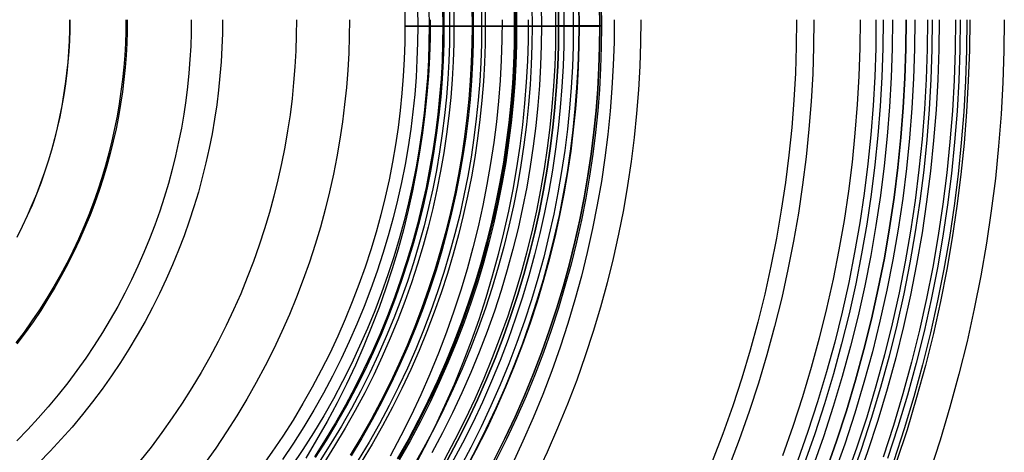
# Model space of a CAD drawing. Header units: millimetres. Extents: x -10.8 to 10.9, y -10.8 to 10.9.
# Tile 16 of 19: x 3.3 to 10.9, y -3.3 to 0. Entities that reach past the tile are written whole.
import ezdxf

# ---------------------------------------------------------------- set-up
doc = ezdxf.new("R2010")
doc.units = ezdxf.units.MM
doc.header["$MEASUREMENT"] = 0
doc.layers.add('Predefinito', color=5, linetype='Continuous')

msp = doc.modelspace()

# ---------------------------------------------------------------- linework, layer by layer
at = {"layer": 'Predefinito'}
for points in [[(7.226, 0.1519), (7.2277, 0.002)], [(7.299, 0.1535), (7.3007, 0.002)], [(7.4117, 0.002), (7.41, 0.1559)], [(7.4117, 0.002), (7.41, 0.1559)], [(7.4306, 0.1564), (7.4323, 0.002)], [(7.4323, 0.002), (7.4306, 0.1564)], [(7.4717, 0.1573), (7.4735, 0.002)], [(7.5436, 0.1589), (7.5453, 0.002)], [(7.5854, 0.1598), (7.5872, 0.002)], [(7.5893, 0.1599), (7.5911, 0.002)], [(7.7498, 0.002), (7.748, 0.1635)], [(7.748, 0.1635), (7.7498, 0.002)], [(7.7609, 0.1637), (7.7627, 0.002)], [(7.7609, 0.1637), (7.7627, 0.002)], [(6.2484, 0.1302), (6.2498, 0.002)], [(6.3466, 0.1323), (6.3481, 0.002)], [(6.4342, 0.1343), (6.4356, 0.002)], [(6.5392, 0.1366), (6.5407, 0.002)], [(6.548, 0.1368), (6.5495, 0.002)], [(6.5919, 0.1378), (6.5934, 0.002)], [(6.6252, 0.1385), (6.6267, 0.002)], [(6.7649, 0.1416), (6.7664, 0.002)], [(6.7743, 0.1418), (6.7758, 0.002)], [(6.8377, 0.1432), (6.8393, 0.002)], [(6.8659, 0.1439), (6.8675, 0.002)], [(7.0895, 0.1488), (7.0911, 0.002)], [(7.0977, 0.149), (7.0994, 0.002)], [(7.1076, 0.1492), (7.1092, 0.002)], [(4.1014, 0.0491), (4.1004, -0.0415), (4.0973, -0.1328), (4.0922, -0.2248), (4.0849, -0.3175), (4.0754, -0.4108), (4.0636, -0.5045), (4.0496, -0.5988), (4.0332, -0.6933), (4.0145, -0.7882), (3.9934, -0.8832), (3.9699, -0.9784), (3.9439, -1.0736), (3.9154, -1.1687), (3.8844, -1.2636), (3.8509, -1.3584), (3.8149, -1.4527), (3.7763, -1.5467), (3.7353, -1.6401), (3.6917, -1.7328), (3.6456, -1.8248), (3.5969, -1.916), (3.5458, -2.0063), (3.4923, -2.0955), (3.4363, -2.1835), (3.3779, -2.2704), (3.3172, -2.3559), (3.2542, -2.44)], [(3.6682, 0.0491), (3.6673, -0.0319), (3.6645, -0.1135), (3.6599, -0.1957), (3.6534, -0.2786), (3.6449, -0.362), (3.6344, -0.4458), (3.6219, -0.53), (3.6073, -0.6145), (3.5905, -0.6993), (3.5717, -0.7842), (3.5506, -0.8693), (3.5274, -0.9544), (3.5019, -1.0394), (3.4742, -1.1243), (3.4443, -1.2089), (3.4121, -1.2933), (3.3777, -1.3772), (3.3409, -1.4607), (3.302, -1.5436), (3.2608, -1.6259)], [(3.6696, 0.0491), (3.6687, -0.0319), (3.666, -0.1136), (3.6614, -0.1958), (3.6549, -0.2787), (3.6464, -0.3621), (3.6359, -0.446), (3.6234, -0.5302), (3.6087, -0.6148), (3.592, -0.6996), (3.5731, -0.7846), (3.5521, -0.8697), (3.5288, -0.9548), (3.5033, -1.0398), (3.4756, -1.1247), (3.4457, -1.2094), (3.4135, -1.2938), (3.379, -1.3778), (3.3423, -1.4613), (3.3033, -1.5443), (3.2621, -1.6266)], [(4.605, 0.0491), (4.6039, -0.0526), (4.6005, -0.1553), (4.5947, -0.2586), (4.5865, -0.3628), (4.5758, -0.4675), (4.5626, -0.5729), (4.5469, -0.6787), (4.5285, -0.785), (4.5075, -0.8915), (4.4838, -0.9983), (4.4573, -1.1052), (4.4281, -1.2121), (4.3961, -1.319), (4.3613, -1.4257), (4.3237, -1.5321), (4.2832, -1.6381), (4.2399, -1.7437), (4.1937, -1.8486), (4.1448, -1.9528), (4.093, -2.0562), (4.0383, -2.1586), (3.9809, -2.26), (3.9208, -2.3602), (3.8579, -2.4591), (3.7923, -2.5567), (3.7241, -2.6528), (3.6532, -2.7472), (3.5799, -2.84), (3.5041, -2.931), (3.4259, -3.02), (3.3453, -3.1071), (3.2625, -3.1921)], [(4.1123, 0.0491), (4.1113, -0.0417), (4.1082, -0.1333), (4.1031, -0.2256), (4.0958, -0.3185), (4.0862, -0.412), (4.0745, -0.506), (4.0604, -0.6005), (4.044, -0.6953), (4.0252, -0.7904), (4.0041, -0.8857), (3.9805, -0.9811), (3.9544, -1.0766), (3.9258, -1.172), (3.8948, -1.2672), (3.8612, -1.3621), (3.8251, -1.4568), (3.7864, -1.551), (3.7452, -1.6446), (3.7015, -1.7376), (3.6553, -1.8299), (3.6065, -1.9213), (3.5553, -2.0118), (3.5016, -2.1012), (3.4455, -2.1895), (3.3869, -2.2766), (3.326, -2.3623), (3.2628, -2.4466)], [(4.8452, 0.0491), (4.844, -0.058), (4.8404, -0.166), (4.8343, -0.2748), (4.8256, -0.3843), (4.8144, -0.4946), (4.8005, -0.6055), (4.784, -0.7169), (4.7646, -0.8287), (4.7425, -0.9408), (4.7175, -1.0532), (4.6897, -1.1657), (4.659, -1.2782), (4.6253, -1.3907), (4.5886, -1.503), (4.549, -1.615), (4.5065, -1.7265), (4.4609, -1.8376), (4.4123, -1.948), (4.3608, -2.0577), (4.3063, -2.1665), (4.2488, -2.2743), (4.1884, -2.381), (4.125, -2.4864), (4.0589, -2.5905), (3.9898, -2.6932), (3.918, -2.7943), (3.8435, -2.8937), (3.7663, -2.9914), (3.6865, -3.0871), (3.6042, -3.1808), (3.5194, -3.2724), (3.4323, -3.3619)], [(5.4145, 0.0491), (5.4132, -0.0706), (5.4091, -0.1913), (5.4023, -0.313), (5.3927, -0.4355), (5.3801, -0.5588), (5.3646, -0.6827), (5.3461, -0.8073), (5.3244, -0.9323), (5.2997, -1.0576), (5.2718, -1.1833), (5.2407, -1.3091), (5.2063, -1.4349), (5.1687, -1.5606), (5.1277, -1.6861), (5.0834, -1.8113), (5.0358, -1.9361), (4.9849, -2.0603), (4.9306, -2.1837), (4.8729, -2.3063), (4.812, -2.428), (4.7477, -2.5485), (4.6802, -2.6678), (4.6094, -2.7857), (4.5354, -2.9021), (4.4582, -3.0169), (4.3779, -3.1299), (4.2946, -3.2411), (4.2083, -3.3502)], [(5.8223, 0.0491), (5.8209, -0.0797), (5.8165, -0.2095), (5.8092, -0.3404), (5.7988, -0.4721), (5.7853, -0.6047), (5.7686, -0.7381), (5.7487, -0.872), (5.7254, -1.0065), (5.6988, -1.1413), (5.6688, -1.2765), (5.6353, -1.4118), (5.5984, -1.5471), (5.5579, -1.6823), (5.5138, -1.8174), (5.4662, -1.952), (5.415, -2.0862), (5.3602, -2.2198), (5.3018, -2.3525), (5.2398, -2.4844), (5.1742, -2.6153), (5.1051, -2.7449), (5.0324, -2.8732), (4.9563, -3), (4.8767, -3.1252), (4.7937, -3.2487), (4.7074, -3.3703)], [(6.2498, 0.002), (6.2484, -0.1262), (6.2441, -0.2554), (6.2368, -0.3857), (6.2264, -0.5169), (6.213, -0.6489), (6.1964, -0.7816), (6.1765, -0.9149), (6.1534, -1.0488), (6.1269, -1.183), (6.097, -1.3175), (6.0637, -1.4522), (6.0269, -1.5869), (5.9866, -1.7215), (5.9427, -1.856), (5.8953, -1.99), (5.8444, -2.1236), (5.7898, -2.2565), (5.7317, -2.3887), (5.67, -2.52), (5.6047, -2.6502), (5.5359, -2.7793), (5.4636, -2.907), (5.3878, -3.0332), (5.3085, -3.1579), (5.2259, -3.2808), (5.14, -3.4018)], [(6.3481, 0.002), (6.3466, -0.1284), (6.3422, -0.2598), (6.3348, -0.3923), (6.3243, -0.5257), (6.3107, -0.6599), (6.2938, -0.7949), (6.2736, -0.9305), (6.25, -1.0666), (6.2231, -1.2032), (6.1927, -1.34), (6.1588, -1.4769), (6.1214, -1.614), (6.0804, -1.7509), (6.0358, -1.8876), (5.9876, -2.0239), (5.9357, -2.1598), (5.8803, -2.295), (5.8211, -2.4294), (5.7584, -2.5629), (5.692, -2.6954), (5.622, -2.8266), (5.5485, -2.9565), (5.4714, -3.0849), (5.3908, -3.2117), (5.3068, -3.3367)], [(6.4356, 0.002), (6.4342, -0.1303), (6.4297, -0.2637), (6.4222, -0.3982), (6.4115, -0.5336), (6.3977, -0.6698), (6.3805, -0.8068), (6.36, -0.9444), (6.3361, -1.0826), (6.3088, -1.2211), (6.2779, -1.36), (6.2436, -1.499), (6.2056, -1.6381), (6.164, -1.777), (6.1187, -1.9157), (6.0698, -2.0541), (6.0172, -2.192), (5.9608, -2.3292), (5.9008, -2.4656), (5.8371, -2.6011), (5.7698, -2.7356), (5.6988, -2.8688), (5.6241, -3.0006), (5.5459, -3.1309), (5.4641, -3.2596), (5.3788, -3.3864)], [(6.4441, 0.0491), (6.4425, -0.0935), (6.4377, -0.2372), (6.4296, -0.3821), (6.4181, -0.528), (6.4032, -0.6748), (6.3847, -0.8224), (6.3626, -0.9707), (6.3369, -1.1196), (6.3074, -1.2689), (6.2742, -1.4185), (6.2371, -1.5683), (6.1962, -1.7182), (6.1513, -1.8679), (6.1026, -2.0174), (6.0498, -2.1665), (5.9931, -2.3151), (5.9325, -2.463), (5.8678, -2.61), (5.7992, -2.756), (5.7266, -2.9008), (5.65, -3.0444), (5.5696, -3.1864), (5.4853, -3.3269)], [(6.5407, 0.002), (6.5392, -0.1326), (6.5347, -0.2684), (6.527, -0.4052), (6.5162, -0.543), (6.502, -0.6817), (6.4846, -0.8211), (6.4637, -0.9611), (6.4394, -1.1017), (6.4116, -1.2427), (6.3802, -1.384), (6.3452, -1.5255), (6.3066, -1.667), (6.2642, -1.8084), (6.2182, -1.9495), (6.1684, -2.0904), (6.1148, -2.2307), (6.0575, -2.3703), (5.9965, -2.5091), (5.9316, -2.647), (5.8631, -2.7838), (5.7908, -2.9194), (5.7148, -3.0535), (5.6352, -3.1861), (5.552, -3.3171)], [(6.5495, 0.002), (6.548, -0.1328), (6.5434, -0.2688), (6.5358, -0.4058), (6.5249, -0.5438), (6.5108, -0.6826), (6.4933, -0.8222), (6.4724, -0.9625), (6.4481, -1.1033), (6.4202, -1.2445), (6.3888, -1.386), (6.3537, -1.5277), (6.315, -1.6694), (6.2726, -1.811), (6.2265, -1.9524), (6.1766, -2.0934), (6.123, -2.2339), (6.0656, -2.3737), (6.0044, -2.5128), (5.9395, -2.6509), (5.8709, -2.7878), (5.7985, -2.9236), (5.7224, -3.0579), (5.6427, -3.1907), (5.5593, -3.3219)], [(6.5934, 0.002), (6.5919, -0.1338), (6.5873, -0.2708), (6.5796, -0.4088), (6.5686, -0.5477), (6.5544, -0.6876), (6.5368, -0.8282), (6.5157, -0.9695), (6.4912, -1.1113), (6.4632, -1.2535), (6.4315, -1.396), (6.3962, -1.5387), (6.3572, -1.6815), (6.3145, -1.8241), (6.268, -1.9665), (6.2178, -2.1085), (6.1638, -2.25), (6.106, -2.3909), (6.0444, -2.5309), (5.979, -2.67), (5.9099, -2.808), (5.837, -2.9447), (5.7603, -3.0801), (5.68, -3.2138), (5.5961, -3.3459)], [(6.6267, 0.002), (6.6252, -0.1345), (6.6206, -0.2722), (6.6129, -0.411), (6.6018, -0.5507), (6.5875, -0.6914), (6.5698, -0.8327), (6.5487, -0.9748), (6.524, -1.1173), (6.4958, -1.2603), (6.464, -1.4036), (6.4285, -1.5471), (6.3893, -1.6906), (6.3463, -1.834), (6.2996, -1.9772), (6.2491, -2.12), (6.1948, -2.2623), (6.1367, -2.4039), (6.0748, -2.5448), (6.009, -2.6846), (5.9395, -2.8233), (5.8662, -2.9608), (5.7892, -3.0969), (5.7084, -3.2314), (5.624, -3.3641)], [(6.7664, 0.002), (6.7649, -0.1376), (6.7602, -0.2785), (6.7522, -0.4204), (6.741, -0.5633), (6.7263, -0.7071), (6.7082, -0.8517), (6.6866, -0.997), (6.6614, -1.1428), (6.6325, -1.289), (6.6, -1.4356), (6.5637, -1.5823), (6.5236, -1.7291), (6.4797, -1.8757), (6.4319, -2.0222), (6.3803, -2.1682), (6.3247, -2.3137), (6.2653, -2.4586), (6.2019, -2.6026), (6.1347, -2.7456), (6.0636, -2.8875), (5.9886, -3.0281), (5.9098, -3.1672), (5.8273, -3.3048)], [(6.7758, 0.002), (6.7743, -0.1379), (6.7696, -0.2789), (6.7616, -0.421), (6.7503, -0.5641), (6.7357, -0.7082), (6.7175, -0.853), (6.6959, -0.9984), (6.6706, -1.1445), (6.6417, -1.2909), (6.6091, -1.4377), (6.5728, -1.5847), (6.5326, -1.7317), (6.4886, -1.8785), (6.4408, -2.0252), (6.3891, -2.1715), (6.3335, -2.3172), (6.2739, -2.4623), (6.2105, -2.6065), (6.1432, -2.7497), (6.072, -2.8918), (5.9969, -3.0326), (5.918, -3.172), (5.8353, -3.3097)], [(6.8393, 0.002), (6.8377, -0.1393), (6.8329, -0.2817), (6.8249, -0.4253), (6.8135, -0.5698), (6.7987, -0.7153), (6.7804, -0.8616), (6.7585, -1.0085), (6.733, -1.156), (6.7038, -1.304), (6.6709, -1.4522), (6.6342, -1.6006), (6.5936, -1.7491), (6.5492, -1.8975), (6.5009, -2.0456), (6.4486, -2.1934), (6.3924, -2.3406), (6.3323, -2.4871), (6.2682, -2.6327), (6.2002, -2.7774), (6.1283, -2.921), (6.0525, -3.0632), (5.9728, -3.2039), (5.8892, -3.3431)], [(6.8675, 0.002), (6.8659, -0.1399), (6.8611, -0.283), (6.853, -0.4272), (6.8416, -0.5724), (6.8267, -0.7185), (6.8083, -0.8654), (6.7864, -1.013), (6.7607, -1.1611), (6.7314, -1.3097), (6.6983, -1.4587), (6.6614, -1.6077), (6.6207, -1.7569), (6.5761, -1.9059), (6.5275, -2.0547), (6.4751, -2.2031), (6.4186, -2.3509), (6.3583, -2.4981), (6.2939, -2.6444), (6.2256, -2.7897), (6.1533, -2.9339), (6.0772, -3.0767), (5.9971, -3.2181), (5.9132, -3.3579)], [(6.9974, 0.0491), (6.9957, -0.1057), (6.9905, -0.2619), (6.9817, -0.4193), (6.9692, -0.5777), (6.953, -0.7372), (6.9329, -0.8975), (6.9089, -1.0586), (6.881, -1.2203), (6.849, -1.3825), (6.8129, -1.545), (6.7726, -1.7077), (6.7281, -1.8704), (6.6794, -2.0331), (6.6265, -2.1955), (6.5692, -2.3574), (6.5076, -2.5188), (6.4417, -2.6794), (6.3715, -2.8391), (6.2969, -2.9977), (6.2181, -3.155), (6.135, -3.3109)], [(7.0911, 0.002), (7.0895, -0.1449), (7.0845, -0.2929), (7.0762, -0.4422), (7.0643, -0.5925), (7.0489, -0.7437), (7.0299, -0.8957), (7.0072, -1.0485), (6.9807, -1.2018), (6.9503, -1.3556), (6.9161, -1.5098), (6.8779, -1.6641), (6.8357, -1.8184), (6.7895, -1.9726), (6.7393, -2.1266), (6.685, -2.2802), (6.6266, -2.4333), (6.5641, -2.5856), (6.4975, -2.737), (6.4268, -2.8874), (6.352, -3.0366), (6.2732, -3.1845), (6.1903, -3.3308)], [(7.0994, 0.002), (7.0977, -0.145), (7.0928, -0.2933), (7.0844, -0.4427), (7.0726, -0.5932), (7.0572, -0.7446), (7.0381, -0.8969), (7.0153, -1.0498), (6.9888, -1.2034), (6.9584, -1.3573), (6.9241, -1.5117), (6.8859, -1.6661), (6.8437, -1.8207), (6.7974, -1.9751), (6.7471, -2.1293), (6.6928, -2.2831), (6.6343, -2.4363), (6.5717, -2.5888), (6.505, -2.7404), (6.4342, -2.891), (6.3594, -3.0404), (6.2804, -3.1885), (6.1975, -3.335)], [(7.1092, 0.002), (7.1076, -0.1453), (7.1026, -0.2938), (7.0942, -0.4434), (7.0824, -0.5941), (7.0669, -0.7457), (7.0478, -0.8982), (7.025, -1.0514), (6.9985, -1.2051), (6.968, -1.3594), (6.9337, -1.5139), (6.8954, -1.6686), (6.8531, -1.8234), (6.8068, -1.9781), (6.7565, -2.1325), (6.702, -2.2865), (6.6434, -2.4399), (6.5808, -2.5927), (6.514, -2.7445), (6.4431, -2.8953), (6.3681, -3.0449), (6.289, -3.1932), (6.206, -3.3399)], [(7.2277, 0.002), (7.226, -0.1479), (7.221, -0.299), (7.2124, -0.4514), (7.2004, -0.6047), (7.1846, -0.7591), (7.1652, -0.9143), (7.142, -1.0702), (7.1149, -1.2267), (7.084, -1.3837), (7.049, -1.541), (7.0101, -1.6985), (6.967, -1.856), (6.9199, -2.0134), (6.8686, -2.1706), (6.8132, -2.3273), (6.7536, -2.4835), (6.6898, -2.639), (6.6218, -2.7936), (6.5496, -2.9471), (6.4733, -3.0993), (6.3929, -3.2502), (6.3083, -3.3996)], [(7.1991, 0.0491), (7.1974, -0.1102), (7.192, -0.2709), (7.1829, -0.4328), (7.1701, -0.5959), (7.1534, -0.7599), (7.1328, -0.9249), (7.1081, -1.0906), (7.0793, -1.257), (7.0464, -1.4239), (7.0092, -1.5911), (6.9678, -1.7585), (6.9221, -1.9259), (6.872, -2.0933), (6.8175, -2.2604), (6.7585, -2.427), (6.6952, -2.593), (6.6274, -2.7583), (6.5551, -2.9226), (6.4784, -3.0858), (6.3973, -3.2476), (6.3117, -3.408)], [(7.3007, 0.002), (7.299, -0.1495), (7.2939, -0.3023), (7.2853, -0.4563), (7.2731, -0.6113), (7.2572, -0.7673), (7.2376, -0.9242), (7.2141, -1.0818), (7.1867, -1.24), (7.1554, -1.3986), (7.1201, -1.5576), (7.0807, -1.7168), (7.0372, -1.8761), (6.9896, -2.0352), (6.9377, -2.1941), (6.8817, -2.3525), (6.8215, -2.5104), (6.757, -2.6675), (6.6883, -2.8238), (6.6153, -2.9789), (6.5382, -3.1329), (6.4568, -3.2854)], [(6.5541, -3.3389), (6.6368, -3.1839), (6.7152, -3.0274), (6.7893, -2.8697), (6.8591, -2.711), (6.9247, -2.5513), (6.9859, -2.3908), (7.0428, -2.2298), (7.0955, -2.0683), (7.1439, -1.9066), (7.1881, -1.7448), (7.2282, -1.583), (7.2641, -1.4214), (7.2959, -1.2602), (7.3237, -1.0994), (7.3475, -0.9392), (7.3675, -0.7798), (7.3836, -0.6213), (7.396, -0.4637), (7.4048, -0.3072), (7.41, -0.152), (7.4117, 0.002)], [(6.5541, -3.3389), (6.6368, -3.1839), (6.7152, -3.0274), (6.7893, -2.8697), (6.8591, -2.711), (6.9247, -2.5513), (6.9859, -2.3908), (7.0428, -2.2298), (7.0955, -2.0683), (7.1439, -1.9066), (7.1881, -1.7448), (7.2282, -1.583), (7.2641, -1.4214), (7.2959, -1.2602), (7.3237, -1.0994), (7.3475, -0.9392), (7.3675, -0.7798), (7.3836, -0.6213), (7.396, -0.4637), (7.4048, -0.3072), (7.41, -0.152), (7.4117, 0.002)], [(7.4323, 0.002), (7.4306, -0.1524), (7.4254, -0.3082), (7.4166, -0.4651), (7.4042, -0.6231), (7.388, -0.7822), (7.368, -0.9421), (7.3441, -1.1027), (7.3162, -1.2639), (7.2843, -1.4257), (7.2483, -1.5877), (7.2081, -1.75), (7.1638, -1.9123), (7.1152, -2.0745), (7.0624, -2.2364), (7.0053, -2.3979), (6.9439, -2.5589), (6.8781, -2.719), (6.8081, -2.8783), (6.7338, -3.0364), (6.6551, -3.1933), (6.5722, -3.3488)], [(6.5722, -3.3488), (6.6551, -3.1933), (6.7338, -3.0364), (6.8081, -2.8783), (6.8781, -2.719), (6.9439, -2.5589), (7.0053, -2.3979), (7.0624, -2.2364), (7.1152, -2.0745), (7.1638, -1.9123), (7.2081, -1.75), (7.2483, -1.5877), (7.2843, -1.4257), (7.3162, -1.2639), (7.3441, -1.1027), (7.368, -0.9421), (7.388, -0.7822), (7.4042, -0.6231), (7.4166, -0.4651), (7.4254, -0.3082), (7.4306, -0.1524), (7.4323, 0.002)], [(7.4735, 0.002), (7.4717, -0.1533), (7.4665, -0.31), (7.4577, -0.4679), (7.4452, -0.6268), (7.4289, -0.7868), (7.4087, -0.9476), (7.3847, -1.1092), (7.3566, -1.2714), (7.3245, -1.4341), (7.2883, -1.5971), (7.2479, -1.7604), (7.2033, -1.9236), (7.1545, -2.0868), (7.1013, -2.2497), (7.0439, -2.4121), (6.9821, -2.574), (6.916, -2.7351), (6.8455, -2.8953), (6.7708, -3.0544), (6.6917, -3.2122), (6.6083, -3.3686)], [(7.5453, 0.002), (7.5436, -0.1549), (7.5383, -0.3132), (7.5293, -0.4727), (7.5167, -0.6333), (7.5002, -0.7949), (7.4799, -0.9574), (7.4556, -1.1206), (7.4273, -1.2845), (7.3948, -1.4488), (7.3582, -1.6135), (7.3174, -1.7784), (7.2724, -1.9434), (7.223, -2.1082), (7.1693, -2.2728), (7.1113, -2.4369), (7.0489, -2.6004), (6.9821, -2.7632), (6.9109, -2.925), (6.8354, -3.0858), (6.7555, -3.2452), (6.6712, -3.4032)], [(7.5872, 0.002), (7.5854, -0.1559), (7.5801, -0.3151), (7.5711, -0.4755), (7.5584, -0.637), (7.5419, -0.7996), (7.5214, -0.9631), (7.497, -1.1273), (7.4685, -1.2921), (7.4358, -1.4574), (7.399, -1.6231), (7.358, -1.789), (7.3127, -1.9549), (7.263, -2.1207), (7.209, -2.2863), (7.1506, -2.4514), (7.0878, -2.6159), (7.0207, -2.7796), (6.9491, -2.9424), (6.8731, -3.1041), (6.7927, -3.2645), (6.7079, -3.4234)], [(7.5911, 0.002), (7.5893, -0.156), (7.584, -0.3152), (7.575, -0.4758), (7.5623, -0.6374), (7.5457, -0.8), (7.5253, -0.9636), (7.5008, -1.1279), (7.4723, -1.2928), (7.4396, -1.4582), (7.4028, -1.624), (7.3617, -1.79), (7.3164, -1.956), (7.2667, -2.1219), (7.2127, -2.2875), (7.1543, -2.4527), (7.0915, -2.6173), (7.0242, -2.7811), (6.9526, -2.944), (6.8766, -3.1058), (6.7961, -3.2663), (6.7113, -3.4253)], [(6.9371, -3.3392), (7.0194, -3.1751), (7.0971, -3.0097), (7.1703, -2.8432), (7.2391, -2.6757), (7.3033, -2.5075), (7.363, -2.3386), (7.4182, -2.1693), (7.469, -1.9997), (7.5154, -1.8299), (7.5573, -1.6603), (7.595, -1.4908), (7.6284, -1.3217), (7.6575, -1.1531), (7.6825, -0.9851), (7.7035, -0.8179), (7.7204, -0.6517), (7.7334, -0.4864), (7.7426, -0.3223), (7.748, -0.1595), (7.7498, 0.002)], [(7.7498, 0.002), (7.748, -0.1595), (7.7426, -0.3223), (7.7334, -0.4864), (7.7204, -0.6517), (7.7035, -0.8179), (7.6825, -0.9851), (7.6575, -1.1531), (7.6284, -1.3217), (7.595, -1.4908), (7.5573, -1.6603), (7.5154, -1.8299), (7.469, -1.9997), (7.4182, -2.1693), (7.363, -2.3386), (7.3033, -2.5075), (7.2391, -2.6757), (7.1703, -2.8432), (7.0971, -3.0097), (7.0194, -3.1751), (6.9371, -3.3392)], [(7.7627, 0.002), (7.7609, -0.1598), (7.7554, -0.3229), (7.7462, -0.4873), (7.7332, -0.6528), (7.7163, -0.8194), (7.6953, -0.9869), (7.6702, -1.1551), (7.641, -1.324), (7.6076, -1.4935), (7.5699, -1.6632), (7.5278, -1.8332), (7.4814, -2.0032), (7.4305, -2.1731), (7.3752, -2.3427), (7.3154, -2.5119), (7.251, -2.6805), (7.1822, -2.8482), (7.1088, -3.0151), (7.0309, -3.1807), (6.9486, -3.3451)], [(7.7627, 0.002), (7.7609, -0.1598), (7.7554, -0.3229), (7.7462, -0.4873), (7.7332, -0.6528), (7.7163, -0.8194), (7.6953, -0.9869), (7.6702, -1.1551), (7.641, -1.324), (7.6076, -1.4935), (7.5699, -1.6632), (7.5278, -1.8332), (7.4814, -2.0032), (7.4305, -2.1731), (7.3752, -2.3427), (7.3154, -2.5119), (7.251, -2.6805), (7.1822, -2.8482), (7.1088, -3.0151), (7.0309, -3.1807), (6.9486, -3.3451)], [(7.8609, 0.0491), (7.8589, -0.1249), (7.8531, -0.3004), (7.8432, -0.4772), (7.8291, -0.6553), (7.8109, -0.8345), (7.7883, -1.0147), (7.7614, -1.1957), (7.73, -1.3774), (7.694, -1.5597), (7.6534, -1.7423), (7.6082, -1.9251), (7.5582, -2.108), (7.5035, -2.2908), (7.444, -2.4733), (7.3796, -2.6553), (7.3104, -2.8366), (7.2364, -3.0171), (7.1574, -3.1965), (7.0737, -3.3748)], [(8.0652, 0.0491), (8.0633, -0.1295), (8.0572, -0.3095), (8.0471, -0.491), (8.0327, -0.6737), (8.014, -0.8576), (7.9908, -1.0424), (7.9632, -1.2282), (7.9309, -1.4146), (7.894, -1.6016), (7.8524, -1.789), (7.806, -1.9766), (7.7547, -2.1643), (7.6986, -2.3518), (7.6375, -2.539), (7.5715, -2.7258), (7.5005, -2.9118), (7.4245, -3.097), (7.3435, -3.2811), (7.2575, -3.464)], [(7.7627, 0.002), (7.4117, 0.002)], [(7.7498, 0.002), (7.4323, 0.002)], [(9.2639, 0.0491), (9.2616, -0.1561), (9.2547, -0.3629), (9.2431, -0.5714), (9.2265, -0.7814), (9.205, -0.9927), (9.1784, -1.2051), (9.1467, -1.4185), (9.1096, -1.6327), (9.0672, -1.8476), (9.0194, -2.0629), (8.966, -2.2785), (8.9071, -2.4941), (8.8426, -2.7096), (8.7724, -2.9247), (8.6966, -3.1393), (8.615, -3.3531)], [(9.3977, 0.0491), (9.3954, -0.159), (9.3884, -0.3689), (9.3765, -0.5804), (9.3597, -0.7934), (9.3379, -1.0077), (9.311, -1.2232), (9.2787, -1.4397), (9.2411, -1.6571), (9.1981, -1.875), (9.1496, -2.0935), (9.0955, -2.3121), (9.0357, -2.5309), (8.9703, -2.7495), (8.8991, -2.9677), (8.8221, -3.1854), (8.7393, -3.4023)], [(9.753, 0.0491), (9.7506, -0.1669), (9.7433, -0.3847), (9.731, -0.6043), (9.7136, -0.8253), (9.691, -1.0478), (9.663, -1.2714), (9.6295, -1.4962), (9.5905, -1.7217), (9.5459, -1.9479), (9.4955, -2.1746), (9.4394, -2.4016), (9.3773, -2.6287), (9.3094, -2.8555), (9.2355, -3.0821), (9.1556, -3.308)], [(9.753, 0.0491), (9.7506, -0.1669), (9.7433, -0.3847), (9.731, -0.6043), (9.7136, -0.8253), (9.691, -1.0478), (9.663, -1.2714), (9.6295, -1.4962), (9.5905, -1.7217), (9.5459, -1.9479), (9.4955, -2.1746), (9.4394, -2.4016), (9.3773, -2.6287), (9.3094, -2.8555), (9.2355, -3.0821), (9.1556, -3.308)], [(9.8755, 0.0491), (9.8731, -0.1696), (9.8657, -0.3902), (9.8533, -0.6125), (9.8357, -0.8363), (9.8127, -1.0616), (9.7844, -1.2881), (9.7505, -1.5156), (9.711, -1.744), (9.6658, -1.9731), (9.6148, -2.2026), (9.5579, -2.4325), (9.4951, -2.6624), (9.4263, -2.8921), (9.3515, -3.1215), (9.2706, -3.3502)], [(9.9307, 0.0491), (9.9282, -0.1709), (9.9208, -0.3927), (9.9083, -0.6162), (9.8906, -0.8413), (9.8675, -1.0678), (9.839, -1.2956), (9.8049, -1.5244), (9.7652, -1.754), (9.7198, -1.9844), (9.6685, -2.2152), (9.6113, -2.4464), (9.5481, -2.6775), (9.479, -2.9086), (9.4037, -3.1392), (9.3224, -3.3693)], [(10.0014, 0.0491), (9.999, -0.1724), (9.9915, -0.3958), (9.9789, -0.621), (9.9611, -0.8477), (9.9378, -1.0758), (9.9091, -1.3052), (9.8748, -1.5356), (9.8348, -1.7669), (9.789, -1.9989), (9.7374, -2.2314), (9.6798, -2.4642), (9.6162, -2.697), (9.5465, -2.9297), (9.4707, -3.162), (9.3888, -3.3937)], [(10.1083, 0.0491), (10.1058, -0.1748), (10.0983, -0.4006), (10.0856, -0.6281), (10.0675, -0.8573), (10.044, -1.0878), (10.015, -1.3197), (9.9803, -1.5526), (9.9399, -1.7864), (9.8936, -2.0209), (9.8414, -2.2558), (9.7832, -2.4911), (9.7189, -2.7264), (9.6485, -2.9616), (9.5719, -3.1964), (9.4891, -3.4306)], [(9.4891, -3.4306), (9.5719, -3.1964), (9.6485, -2.9616), (9.7189, -2.7264), (9.7832, -2.4911), (9.8414, -2.2558), (9.8936, -2.0209), (9.9399, -1.7864), (9.9803, -1.5526), (10.015, -1.3197), (10.044, -1.0878), (10.0675, -0.8573), (10.0856, -0.6281), (10.0983, -0.4006), (10.1058, -0.1748), (10.1083, 0.0491)], [(10.1749, 0.0491), (10.1724, -0.1763), (10.1648, -0.4036), (10.152, -0.6326), (10.1339, -0.8633), (10.1102, -1.0953), (10.081, -1.3287), (10.0461, -1.5631), (10.0054, -1.7985), (9.9588, -2.0345), (9.9063, -2.2711), (9.8477, -2.5079), (9.783, -2.7448), (9.7121, -2.9815), (9.635, -3.2178), (9.5517, -3.4535)], [(10.2712, 0.0491), (10.2687, -0.1784), (10.2611, -0.4079), (10.2481, -0.6391), (10.2298, -0.8719), (10.2059, -1.1062), (10.1764, -1.3418), (10.1412, -1.5784), (10.1001, -1.816), (10.0531, -2.0543), (10.0001, -2.2931), (9.9409, -2.5321), (9.8756, -2.7713), (9.804, -3.0102), (9.7262, -3.2488), (9.6421, -3.4868)], [(10.3082, 0.0491), (10.3056, -0.1792), (10.298, -0.4095), (10.285, -0.6415), (10.2666, -0.8752), (10.2426, -1.1104), (10.213, -1.3468), (10.1777, -1.5843), (10.1364, -1.8227), (10.0893, -2.0619), (10.036, -2.3015), (9.9767, -2.5414), (9.9111, -2.7814), (9.8393, -3.0212), (9.7612, -3.2607), (9.6767, -3.4995)], [(10.3612, 0.0491), (10.3586, -0.1804), (10.3509, -0.4119), (10.3379, -0.6451), (10.3194, -0.88), (10.2953, -1.1163), (10.2656, -1.354), (10.23, -1.5927), (10.1886, -1.8324), (10.1411, -2.0727), (10.0876, -2.3136), (10.028, -2.5548), (9.9621, -2.796), (9.8899, -3.0371), (9.8114, -3.2777), (9.7265, -3.5178)], [(10.4871, 0.0491), (10.4845, -0.1832), (10.4767, -0.4175), (10.4635, -0.6536), (10.4448, -0.8913), (10.4204, -1.1305), (10.3903, -1.3711), (10.3543, -1.6127), (10.3124, -1.8553), (10.2644, -2.0986), (10.2102, -2.3424), (10.1498, -2.5865), (10.0831, -2.8307), (10.0101, -3.0747), (9.9306, -3.3183)], [(10.5231, 0.0491), (10.5205, -0.184), (10.5126, -0.4191), (10.4994, -0.656), (10.4806, -0.8945), (10.4562, -1.1346), (10.4259, -1.3759), (10.3898, -1.6184), (10.3478, -1.8618), (10.2996, -2.106), (10.2452, -2.3506), (10.1846, -2.5955), (10.1177, -2.8405), (10.0444, -3.0854), (9.9647, -3.3298)], [(10.5747, 0.0491), (10.5721, -0.1851), (10.5642, -0.4214), (10.5509, -0.6594), (10.532, -0.8992), (10.5074, -1.1404), (10.4771, -1.3829), (10.4408, -1.6266), (10.3985, -1.8712), (10.3501, -2.1166), (10.2955, -2.3624), (10.2346, -2.6085), (10.1673, -2.8547), (10.0936, -3.1008), (10.0135, -3.3464)], [(10.5969, 0.0491), (10.5943, -0.1856), (10.5864, -0.4224), (10.573, -0.6609), (10.5541, -0.9012), (10.5295, -1.1429), (10.4991, -1.386), (10.4627, -1.6301), (10.4203, -1.8753), (10.3718, -2.1211), (10.3171, -2.3675), (10.256, -2.6141), (10.1887, -2.8609), (10.1148, -3.1074), (10.0345, -3.3536)], [(10.8634, 0.0491), (10.8607, -0.1916), (10.8526, -0.4342), (10.8389, -0.6788), (10.8195, -0.9251), (10.7943, -1.1729), (10.7631, -1.4221), (10.7258, -1.6725), (10.6824, -1.9238), (10.6326, -2.1758), (10.5765, -2.4284), (10.514, -2.6812), (10.4449, -2.9342), (10.3692, -3.187), (10.2868, -3.4393)]]:
    msp.add_lwpolyline(points, dxfattribs=at)
at = {"layer": 'Predefinito', "extrusion": (0, 1, 0)}
for points in [[(-7.4323, 0.1594), (-6.7664, 3.6671), (-6.6641, 4.3245), (-6.5759, 4.9841), (-6.4356, 6.308), (-6.3644, 7.1891), (-6.3096, 8.0714), (-6.2714, 8.9544), (-6.2498, 9.8381), (-6.2452, 10.7763), (-6.2599, 11.7145), (-6.294, 12.6521), (-6.3481, 13.5886), (-6.4251, 14.5561), (-6.5227, 15.5218), (-6.6399, 16.4858), (-6.7758, 17.448), (-6.9843, 18.7217), (-7.3239, 20.4463), (-7.4117, 20.9088)], [(-7.7627, 20.9088), (-7.5453, 19.9782), (-7.3007, 18.8304), (-7.19, 18.2162), (-7.0911, 17.6), (-6.8393, 15.7652), (-6.6924, 14.4089), (-6.6358, 13.7293), (-6.5934, 13.0488), (-6.5495, 11.6878), (-6.5348, 10.5542), (-6.5407, 9.4206), (-6.5696, 8.4114), (-6.6267, 7.4035), (-6.7323, 6.2324), (-6.8675, 5.064), (-7.1092, 3.2907), (-7.2753, 2.2897), (-7.3697, 1.7912), (-7.4735, 1.2946), (-7.6054, 0.7255), (-7.7498, 0.1594)]]:
    msp.add_lwpolyline(points, dxfattribs=at)

doc.saveas('drawing.dxf')
